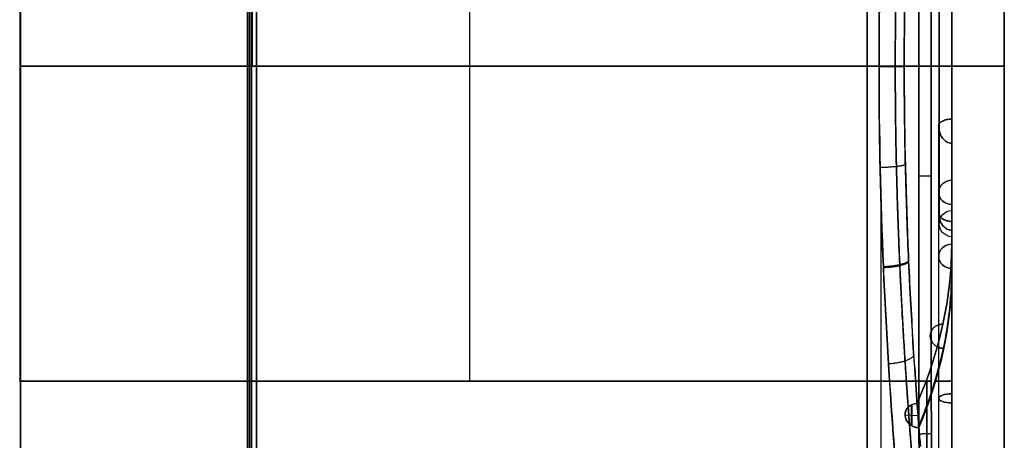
# Model space of a CAD drawing. Header units: millimetres. Extents: x 0 to 290, y -65 to 65.
# Tile 219 of 256: x 252 to 290, y -14 to 2. Entities that reach past the tile are written whole.
import ezdxf

# ---------------------------------------------------------------- set-up
doc = ezdxf.new("R2010")
doc.units = ezdxf.units.MM
doc.layers.add('Layer 01', color=7, linetype='Continuous', true_color=0x000000)

# ---------------------------------------------------------------- blocks, each defined once
blk = doc.blocks.new('Block 01')
at = {"layer": 'Layer 01'}
for p, q in [((284.271, -35.614), (284.271, 35.614)), ((289.5, 19.48), (289.5, -19.48)), ((251.978, 12, -40.203), (251.978, -12, -40.203)), ((251.978, 12, 40.203), (251.978, -12, 40.203)), ((269.121, -12, 39.858), (269.121, 12, 39.858)), ((287.5, 5.5), (287.5, -5.5)), ((287.5, 4.363, -11.839), (287.5, -4.363, -11.839)), ((287.5, 4.363, 11.839), (287.5, -4.363, 11.839)), ((269.121, -12, -39.858), (269.121, 1.823, -39.858)), ((252, 0, 40.201), (251.956, 0, 40.205)), ((252, 0, 40.157), (252, 0, 40.201)), ((252, 0, 40.157), (286.242, 0, 39.559)), ((286.242, 0, -39.559), (252, 0, -40.157)), ((260.648, 0, 38.6), (260.8, 0, 38.6)), ((261, 0, 38.8), (261, 0, 38.586)), ((284.724, 0, 35.647), (284.271, 0, 35.655)), ((284.271, 0, -35.655), (284.271, 0, 35.655)), ((287.5, 0, -6.5), (287.5, 0, -17.5)), ((289.5, 0, 17.5), (289.5, 0, -17.5)), ((251.956, 0, -40.205), (252, 0, -40.201)), ((252, 0, -40.201), (252, 0, -40.157)), ((260.648, 0, -38.6), (260.8, 0, -38.6)), ((261, 0, -38.586), (261, 0, -38.8)), ((284.724, 0, -35.647), (284.271, 0, -35.655)), ((287.5, 0, 5.5), (287.5, 0, -5.5)), ((287.5, 0, 17.5), (287.5, 0, 6.5)), ((287.5, -6.708, 17.5), (287.5, -2.018, 6.179)), ((287.017, -2.296, -5.543), (287, -2.296, -5.543)), ((287.017, -2.296, 5.543), (287, -2.296, 5.543)), ((287, -7.249, -17.5), (287, -2.296, -5.543)), ((287, -7.249, 17.5), (287, -2.296, 5.543)), ((287.5, -4.722, -10.093), (287.5, -19.392, -10.093)), ((287.5, -4.722, 10.093), (287.5, -19.392, 10.093)), ((287.017, -5.638, -2.052), (287, -5.638, -2.052)), ((287.017, -5.638, 2.052), (287, -5.638, 2.052)), ((287, -19.445, -7.077), (287, -5.638, -2.052)), ((287, -19.445, 7.077), (287, -5.638, 2.052)), ((287.5, -19.352, -7.576), (287.5, -5.919, -2.686)), ((287.5, -6.5), (287.5, -19.652)), ((287.5, -6.787, 17.691), (287.5, -6.787, 17.691)), ((287.5, -11.223, -4.617), (287.5, -11.223, -17.5)), ((287.5, -11.223, 17.5), (287.5, -11.223, 4.617)), ((285.964, -13.702, -31.947), (285.964, -12.901, -32.279)), ((285.973, -12.897, 32.282), (285.973, -13.707, 31.947)), ((287.5, -12.956, 4.184), (287.5, -12.956, -4.184)), ((286.212, -13.331, 32.145), (285.717, -13.3, 32.07)), ((286.212, -13.333, -32.144), (285.717, -13.302, -32.069))]:
    blk.add_line(p, q, dxfattribs=at)
at = {"layer": 'Layer 01', "extrusion": (-1, 0, 0)}
for centre, radius, start, end in [((0, 0, -260.824), 38.593, 90, 270), ((0, 0, -260.8), 38.6, 180, 0), ((0, 0, -260.8), 38.6, 0, 180), ((12, -84.75, -252), 124.907, 84.79488, 90), ((12, 84.75, -252), 124.907, 270, 275.20512)]:
    blk.add_arc(centre, radius, start, end, dxfattribs=at)
at = {"layer": 'Layer 01', "extrusion": (1, 0, 0)}
for centre, radius, start, end in [((0, 0, 261), 38.8, 0, 180), ((0, 0, 261), 38.8, 180, 0), ((0, 0, 260.648), 38.6, 270, 0), ((0, 0, 260.648), 38.6, 0, 90), ((0, 0, 260.724), 38.6, 180, 360), ((0, 0, 260.724), 38.6, 360, 180), ((0, 0, 284.271), 35.655, 64.4201, 115.5799), ((0, 0, 284.271), 35.655, 244.4201, 295.5799), ((0, 0, 260.648), 38.6, 180, 270), ((0, 0, 260.648), 38.6, 90, 180), ((-12, 84.75, 252), 124.951, 264.79488, 270), ((-12, -84.75, 252), 124.951, 90, 95.20512)]:
    blk.add_arc(centre, radius, start, end, dxfattribs=at)
at = {"layer": 'Layer 01', "extrusion": (-1, -8.63844e-32, -5.68288e-80)}
for start, end in [(90, 270), (270, 90)]:
    blk.add_arc((0, 0, -261), 38.586, start, end, dxfattribs=at)
at = {"layer": 'Layer 01', "extrusion": (1, -6.47977e-51, 9.13859e-18)}
blk.add_arc((0, 0, 287.5), 5.5, 180, 0, dxfattribs=at)
at = {"layer": 'Layer 01', "extrusion": (1, 6.46644e-51, 9.13859e-18)}
blk.add_arc((0, 0, 287.5), 5.5, 0, 180, dxfattribs=at)
at = {"layer": 'Layer 01', "extrusion": (-1, -8.63844e-32, -9.13859e-18)}
for centre, radius, start, end in [((0, 0, -287.017), 6, 247.5252, 292.4748), ((0, 0, -287.017), 6, 67.5252, 112.4748), ((0, 0, -287.017), 6, 292.5252, 339.9748), ((0, 0, -287.017), 6, 20.0252, 67.4748), ((0, 0, -284.802), 35.646, 65.0179, 81.5868), ((0, 0, -287.017), 6, 340.0252, 0), ((0, 0, -287.017), 6, 0, 19.9748)]:
    blk.add_arc(centre, radius, start, end, dxfattribs=at)
at = {"layer": 'Layer 01', "extrusion": (-1, 4.58627e-32, -5.95453e-18)}
blk.add_arc((0, 0, -287.5), 6.5, 251.9119, 288.0881, dxfattribs=at)
at = {"layer": 'Layer 01', "extrusion": (-1, 4.71731e-32, -5.95453e-18)}
blk.add_arc((0, 0, -287.5), 6.5, 71.9119, 108.0881, dxfattribs=at)
at = {"layer": 'Layer 01', "extrusion": (0, -1, 1.36002e-15)}
blk.add_arc((260.8, 38.8), 0.2, 270, 360, dxfattribs=at)
at = {"layer": 'Layer 01', "extrusion": (0, 1, 0)}
for centre, radius, start, end in [((-203.625, -17.5), 83.875, 180, 191.94096), ((-286.233, 39.059), 0.5, 91, 165.3729), ((-203.625, 17.5), 85.875, 165.37291, 180), ((-203.625, -17.5), 85.875, 180, 194.62709), ((-203.625, 17.5), 83.875, 168.05904, 180), ((-286.233, -39.059, -4.187), 0.5, 194.6271, 269), ((-203.625, -17.5, -12.008), 83.875, 180, 186.97489), ((-203.625, 17.5, -12.008), 83.875, 173.02511, 180)]:
    blk.add_arc(centre, radius, start, end, dxfattribs=at)
at = {"layer": 'Layer 01', "extrusion": (8.6028e-32, -1, 2.77556e-17)}
blk.add_arc((287.517, 6), 0.5, 91.9234, 268.0766, dxfattribs=at)
at = {"layer": 'Layer 01', "extrusion": (0, 1, -1.36002e-15)}
blk.add_arc((-260.8, -38.8), 0.2, 90, 180, dxfattribs=at)
at = {"layer": 'Layer 01', "extrusion": (-8.6028e-32, 1, -2.77556e-17)}
blk.add_arc((-287.517, -6), 0.5, 271.9234, 88.0766, dxfattribs=at)
at = {"layer": 'Layer 01', "extrusion": (-4.20498e-15, 0.382683, 0.92388)}
blk.add_arc((-287.5, 0, -6), 0.5, 345.1128, 14.8872, dxfattribs=at)
at = {"layer": 'Layer 01', "extrusion": (1.26149e-14, 0.382683, -0.92388)}
blk.add_arc((-287.5, 0, -6), 0.5, 345.1128, 14.8872, dxfattribs=at)
at = {"layer": 'Layer 01', "extrusion": (-1, -1.10638e-17, -1.05913e-17)}
blk.add_arc((0, 0, -287.5), 6.5, 296.9119, 335.5881, dxfattribs=at)
at = {"layer": 'Layer 01', "extrusion": (-1, -9.02309e-18, 8.63773e-18)}
blk.add_arc((0, 0, -287.5), 6.5, 24.4119, 63.0881, dxfattribs=at)
at = {"layer": 'Layer 01', "extrusion": (0, 0.382683, -0.92388)}
blk.add_arc((-287.5, 0, -12.572), 0.5, 270, 90, dxfattribs=at)
at = {"layer": 'Layer 01', "extrusion": (0, 0.382683, 0.92388)}
blk.add_arc((-287.5, 0, -12.572), 0.5, 270, 90, dxfattribs=at)
at = {"layer": 'Layer 01', "extrusion": (3.4197e-12, 0.939693, 0.34202)}
blk.add_arc((-287.5, 0, -6), 0.5, 345.1128, 14.8872, dxfattribs=at)
at = {"layer": 'Layer 01', "extrusion": (3.21681e-14, 0.939693, -0.34202)}
blk.add_arc((-287.5, 0, -6), 0.5, 345.1128, 14.8872, dxfattribs=at)
at = {"layer": 'Layer 01', "extrusion": (6.66194e-18, 7.40566e-17, -1)}
blk.add_arc((-287.517, -6), 0.5, 271.9234, 88.0766, dxfattribs=at)
at = {"layer": 'Layer 01', "extrusion": (-1, -6.19438e-17, -8.47869e-18)}
blk.add_arc((0, 0, -287.5), 6.5, 344.4119, 360, dxfattribs=at)
at = {"layer": 'Layer 01', "extrusion": (-1, -5.96654e-17, 8.16683e-18)}
blk.add_arc((0, 0, -287.5), 6.5, 0, 15.5881, dxfattribs=at)
at = {"layer": 'Layer 01', "extrusion": (-1.28653e-17, 0.382683, 0.92388)}
blk.add_arc((-287.5, 0, -18.942), 0.5, 270.025, 90, dxfattribs=at)
at = {"layer": 'Layer 01', "extrusion": (8.44295e-18, 0.382683, -0.92388)}
blk.add_arc((-287.5, 0, -18.942), 0.5, 270, 90, dxfattribs=at)
at = {"layer": 'Layer 01', "extrusion": (-5.36941e-19, 1, 6.82663e-19)}
blk.add_arc((-286.233, -39.059, -12), 0.5, 194.6271, 269, dxfattribs=at)
at = {"layer": 'Layer 01', "extrusion": (-9.68481e-21, 1, -1.23132e-20)}
blk.add_arc((-286.233, 39.059, -12), 0.5, 91, 165.3729, dxfattribs=at)
at = {"layer": 'Layer 01', "extrusion": (0, 0.939693, 0.34202)}
blk.add_arc((-287.5, 0, -13.471), 0.5, 270, 90, dxfattribs=at)
at = {"layer": 'Layer 01', "extrusion": (0, 0.939693, -0.34202)}
blk.add_arc((-287.5, 0, -13.471), 0.5, 270, 90, dxfattribs=at)
at = {"layer": 'Layer 01', "extrusion": (0.161736, 0.377645, 0.911716)}
blk.add_arc((-268.34, -104.777, 11.949), 0.5, 295.1859, 115.1279, dxfattribs=at)
at = {"layer": 'Layer 01', "extrusion": (0.161736, 0.377645, -0.911716)}
for start, end in [(248.6711, 64.8141), (244.8721, 248.6711)]:
    blk.add_arc((-268.34, 104.777, 11.949), 0.5, start, end, dxfattribs=at)
at = {"layer": 'Layer 01'}
for points, degree in [([(289.5, -18.688, 17.5), (289.5, 0, 17.5), (289.5, 18.688, 17.5)], 2), ([(289.5, 18.688, -17.5), (289.5, 0, -17.5), (289.5, -18.688, -17.5)], 2), ([(252, -12, 40.157), (252, 0, 40.157), (252, 12, 40.157)], 2), ([(252, 12, -40.157), (252, 0, -40.157), (252, -12, -40.157)], 2), ([(252, -12, -40.201), (252, 0, -40.201), (252, 12, -40.201)], 2), ([(252, 12, 40.201), (252, 0, 40.201), (252, -12, 40.201)], 2), ([(286.242, -12, 39.559), (286.242, 0, 39.559), (286.242, 12, 39.559)], 2), ([(286.717, -12, 39.186), (286.717, 0, 39.186), (286.717, 12, 39.186)], 2), ([(287.5, -6.708, -17.5), (287.5, 0, -17.5), (287.5, 6.708, -17.5)], 2), ([(287.5, 6.708, 17.5), (287.5, 0, 17.5), (287.5, -6.708, 17.5)], 2), ([(286.242, 3.627, -39.559), (286.242, -4.187, -39.559), (286.242, -12, -39.559)], 2), ([(286.717, 3.627, -39.186), (286.717, -4.187, -39.186), (286.717, -12, -39.186)], 2), ([(261, 0, -38.586), (260.824, 0, -38.593), (260.648, 0, -38.6)], 2), ([(260.648, 0, 38.6), (260.824, 0, 38.593), (261, 0, 38.586)], 2), ([(287.017, -2.177, -5.592), (287.017, -2.257, -5.56), (287.017, -2.336, -5.527), (287.017, -2.415, -5.494)], 3), ([(287.017, -2.177, 5.592), (287.017, -2.257, 5.56), (287.017, -2.336, 5.527), (287.017, -2.415, 5.494)], 3), ([(287.5, -2.018, -6.179), (287.5, -4.363, -11.839), (287.5, -6.708, -17.5)], 2), ([(287.5, -6.708, 17.5), (287.5, -4.363, 11.839), (287.5, -2.018, 6.179)], 2), ([(287.5, -7.711, -17.309), (287.5, -5.326, -11.552), (287.5, -2.942, -5.796)], 2), ([(287.5, -2.942, 5.796), (287.5, -5.326, 11.552), (287.5, -7.711, 17.309)], 2), ([(287.017, -5.594, -2.173), (287.017, -5.624, -2.092), (287.017, -5.653, -2.012), (287.017, -5.682, -1.931)], 3), ([(287.017, -5.594, 2.173), (287.017, -5.624, 2.092), (287.017, -5.653, 2.012), (287.017, -5.682, 1.931)], 3), ([(287.5, -5.919, -2.686), (287.5, -12.635, -5.131), (287.5, -19.352, -7.576)], 2), ([(287.5, -19.352, 7.576), (287.5, -12.635, 5.131), (287.5, -5.919, 2.686)], 2), ([(287.5, -19.541, -6.58), (287.5, -12.901, -4.163), (287.5, -6.261, -1.747)], 2), ([(287.5, -6.261, 1.747), (287.5, -12.901, 4.163), (287.5, -19.541, 6.58)], 2), ([(287.5, -6.787, 17.691), (287.5, -6.76, 17.628), (287.5, -6.734, 17.564), (287.5, -6.708, 17.5)], 3), ([(287.5, -6.708, -17.5), (287.5, -6.734, -17.564), (287.5, -6.76, -17.628), (287.5, -6.787, -17.691)], 3), ([(287.5, -6.787, -17.691), (287.489, -8.818, -22.596), (287.047, -10.849, -27.498), (286.177, -12.854, -32.336)], 3), ([(286.177, -12.854, 32.336), (287.047, -10.849, 27.498), (287.489, -8.818, 22.596), (287.5, -6.787, 17.691)], 3), ([(287.5, -7.79, 17.5), (287.5, -9.794, 22.339), (287.081, -11.797, 27.176), (286.245, -13.775, 31.953)], 3), ([(286.245, -13.775, -31.953), (287.081, -11.797, -27.176), (287.5, -9.794, -22.339), (287.5, -7.79, -17.5)], 3), ([(287.5, -7.79, -17.5), (287.5, -7.764, -17.436), (287.5, -7.737, -17.372), (287.5, -7.711, -17.309)], 3), ([(287.5, -7.711, 17.31), (287.5, -7.737, 17.373), (287.5, -7.764, 17.437), (287.5, -7.79, 17.5)], 3), ([(287.5, -7.711, 17.309), (287.5, -7.711, 17.309), (287.5, -7.711, 17.309), (287.5, -7.711, 17.31)], 3), ([(287.5, -16.227, -17.5), (287.5, -12.008, -17.5), (287.5, -7.79, -17.5)], 2), ([(287.5, -7.79, 17.5), (287.5, -12.008, 17.5), (287.5, -16.227, 17.5)], 2), ([(251.956, -12, -40.205), (251.978, -12, -40.203), (252, -12, -40.201)], 2), ([(251.956, -12, 40.205), (251.978, -12, 40.203), (252, -12, 40.201)], 2), ([(252, -12, 40.157), (269.121, -12, 39.858), (286.242, -12, 39.559)], 2), ([(286.242, -12, -39.559), (269.121, -12, -39.858), (252, -12, -40.157)], 2), ([(286.242, -12, -39.559), (286.242, -13.347, -39.559), (286.247, -14.694, -39.537), (286.259, -16.04, -39.493)], 3), ([(286.259, -16.04, 39.493), (286.247, -14.694, 39.537), (286.242, -13.347, 39.559), (286.242, -12, 39.559)], 3), ([(286.717, -12, -39.186), (286.717, -13.342, -39.186), (286.723, -14.683, -39.164), (286.734, -16.024, -39.12)], 3), ([(286.734, -16.024, 39.12), (286.723, -14.683, 39.164), (286.717, -13.342, 39.186), (286.717, -12, 39.186)], 3), ([(286.243, -13.78, -31.964), (286.232, -13.626, -32.026), (286.222, -13.471, -32.088), (286.211, -13.317, -32.15)], 3), ([(286.211, -13.317, 32.15), (286.222, -13.471, 32.088), (286.232, -13.626, 32.026), (286.243, -13.78, 31.964)], 3), ([(286.245, -13.775, 31.953), (286.245, -13.777, 31.957), (286.244, -13.779, 31.961), (286.243, -13.78, 31.964)], 3), ([(286.243, -13.78, -31.964), (286.244, -13.779, -31.961), (286.245, -13.777, -31.957), (286.245, -13.775, -31.953)], 3), ([(286.302, -14.499, -31.624), (286.283, -14.258, -31.737), (286.264, -14.017, -31.846), (286.245, -13.775, -31.953)], 3), ([(286.245, -13.775, 31.953), (286.264, -14.018, 31.846), (286.283, -14.259, 31.737), (286.302, -14.499, 31.624)], 3)]:
    blk.add_open_spline(points, degree=degree, dxfattribs=at)
for points, knots in [([(285.334, -14.917, -32.364), (285.154, -12.577, -33.446), (284.999, -10.154, -34.262), (284.837, -6.391, -35.091), (284.795, -5.113, -35.301), (284.738, -2.553, -35.578), (284.724, -1.267, -35.648), (284.725, 2.608, -35.645), (284.783, 5.143, -35.365), (284.944, 8.876, -34.544), (285.009, 10.108, -34.203), (285.16, 12.549, -33.382), (285.244, 13.747, -32.905), (285.334, 14.917, -32.364)], [-30.857498, -30.857498, -30.857498, -30.857498, -23.143124, -23.143124, -19.285937, -19.285937, -15.428749, -15.428749, -7.714375, -7.714375, -3.857187, -3.857187, 0, 0, 0, 0]), ([(285.334, 14.917, 32.364), (285.154, 12.577, 33.446), (284.999, 10.154, 34.262), (284.837, 6.391, 35.091), (284.795, 5.113, 35.301), (284.738, 2.554, 35.578), (284.724, 1.267, 35.648), (284.725, -2.608, 35.645), (284.783, -5.143, 35.365), (284.944, -8.876, 34.544), (285.009, -10.108, 34.203), (285.16, -12.549, 33.382), (285.244, -13.747, 32.905), (285.334, -14.917, 32.364)], [-30.857499, -30.857499, -30.857499, -30.857499, -23.143124, -23.143124, -19.285937, -19.285937, -15.42875, -15.42875, -7.714375, -7.714375, -3.857187, -3.857187, 0, 0, 0, 0]), ([(286.211, -13.317, -32.15), (286.053, -11.215, -33.039), (285.919, -9.044, -33.713), (285.804, -6.242, -34.283), (285.783, -5.676, -34.383), (285.748, -4.543, -34.555), (285.733, -3.975, -34.627), (285.697, -2.267, -34.798), (285.685, -1.123, -34.855), (285.685, 2.323, -34.852), (285.735, 4.579, -34.621), (285.872, 7.906, -33.945), (285.928, 9.005, -33.664), (286.058, 11.183, -32.99), (286.132, 12.263, -32.596), (286.211, 13.317, -32.15)], [0, 0, 0, 0, 6.853495, 6.853495, 8.566869, 8.566869, 10.280242, 10.280242, 13.70699, 13.70699, 20.560484, 20.560484, 23.987232, 23.987232, 27.413979, 27.413979, 27.413979, 27.413979]), ([(286.211, 13.317, 32.15), (286.053, 11.215, 33.039), (285.919, 9.045, 33.713), (285.804, 6.242, 34.283), (285.783, 5.676, 34.383), (285.748, 4.543, 34.555), (285.733, 3.975, 34.627), (285.697, 2.267, 34.798), (285.685, 1.123, 34.855), (285.685, -2.323, 34.852), (285.735, -4.579, 34.621), (285.872, -7.906, 33.945), (285.928, -9.005, 33.664), (286.058, -11.183, 32.99), (286.132, -12.263, 32.596), (286.211, -13.317, 32.15)], [0, 0, 0, 0, 6.853495, 6.853495, 8.566869, 8.566869, 10.280243, 10.280243, 13.70699, 13.70699, 20.560485, 20.560485, 23.987233, 23.987233, 27.41398, 27.41398, 27.41398, 27.41398]), ([(287.5, -2.018, -6.179), (287.428, -2.017, -6.176), (287.358, -2.025, -6.154), (287.238, -2.053, -6.083), (287.187, -2.073, -6.034), (287.106, -2.116, -5.925), (287.075, -2.139, -5.864), (287.043, -2.169, -5.767), (287.034, -2.178, -5.733), (287.021, -2.189, -5.663), (287.017, -2.191, -5.625), (287.017, -2.177, -5.592)], [0, 0, 0, 0, 0.2161577, 0.2161577, 0.4323154, 0.4323154, 0.648473, 0.648473, 0.7565519, 0.7565519, 0.8646307, 0.8646307, 0.8646307, 0.8646307]), ([(287.017, -2.177, 5.592), (287.017, -2.191, 5.626), (287.021, -2.189, 5.663), (287.034, -2.178, 5.733), (287.043, -2.169, 5.767), (287.075, -2.139, 5.864), (287.106, -2.115, 5.925), (287.187, -2.073, 6.035), (287.238, -2.053, 6.083), (287.358, -2.025, 6.154), (287.428, -2.017, 6.176), (287.5, -2.018, 6.179)], [0, 0, 0, 0, 0.1080816, 0.1080816, 0.2161632, 0.2161632, 0.4323264, 0.4323264, 0.6484896, 0.6484896, 0.8646528, 0.8646528, 0.8646528, 0.8646528]), ([(287.017, -2.415, -5.494), (287.017, -2.429, -5.527), (287.021, -2.456, -5.552), (287.034, -2.514, -5.594), (287.042, -2.544, -5.611), (287.075, -2.634, -5.658), (287.106, -2.694, -5.685), (287.186, -2.8, -5.733), (287.237, -2.849, -5.753), (287.358, -2.919, -5.784), (287.428, -2.941, -5.794), (287.5, -2.942, -5.796)], [0, 0, 0, 0, 0.1080801, 0.1080801, 0.2161602, 0.2161602, 0.4323205, 0.4323205, 0.6484807, 0.6484807, 0.8646409, 0.8646409, 0.8646409, 0.8646409]), ([(287.5, -2.942, 5.796), (287.428, -2.941, 5.794), (287.358, -2.92, 5.784), (287.238, -2.849, 5.753), (287.187, -2.801, 5.733), (287.106, -2.693, 5.685), (287.075, -2.634, 5.659), (287.043, -2.544, 5.611), (287.034, -2.514, 5.594), (287.021, -2.456, 5.553), (287.017, -2.429, 5.527), (287.017, -2.415, 5.494)], [0, 0, 0, 0, 0.2161611, 0.2161611, 0.4323222, 0.4323222, 0.6484833, 0.6484833, 0.7565638, 0.7565638, 0.8646444, 0.8646444, 0.8646444, 0.8646444]), ([(287.5, -5.919, -2.686), (287.428, -5.916, -2.685), (287.358, -5.906, -2.664), (287.238, -5.872, -2.596), (287.187, -5.849, -2.548), (287.106, -5.798, -2.443), (287.075, -5.768, -2.385), (287.042, -5.717, -2.297), (287.034, -5.698, -2.267), (287.021, -5.654, -2.212), (287.017, -5.628, -2.186), (287.017, -5.594, -2.173)], [0, 0, 0, 0, 0.2161655, 0.2161655, 0.4323311, 0.4323311, 0.6484966, 0.6484966, 0.7565794, 0.7565794, 0.8646622, 0.8646622, 0.8646622, 0.8646622]), ([(287.017, -5.594, 2.173), (287.017, -5.628, 2.186), (287.021, -5.654, 2.212), (287.034, -5.698, 2.267), (287.042, -5.717, 2.297), (287.075, -5.768, 2.385), (287.106, -5.797, 2.443), (287.187, -5.85, 2.548), (287.237, -5.872, 2.595), (287.359, -5.906, 2.665), (287.429, -5.916, 2.685), (287.5, -5.919, 2.686)], [0, 0, 0, 0, 0.1080862, 0.1080862, 0.2161724, 0.2161724, 0.4323448, 0.4323448, 0.6485172, 0.6485172, 0.8646896, 0.8646896, 0.8646896, 0.8646896]), ([(287.017, -5.682, -1.931), (287.017, -5.716, -1.943), (287.021, -5.753, -1.94), (287.034, -5.822, -1.926), (287.042, -5.855, -1.915), (287.075, -5.952, -1.881), (287.106, -6.011, -1.855), (287.187, -6.119, -1.808), (287.237, -6.166, -1.786), (287.359, -6.237, -1.755), (287.429, -6.258, -1.746), (287.5, -6.261, -1.747)], [0, 0, 0, 0, 0.1080865, 0.1080865, 0.216173, 0.216173, 0.4323459, 0.4323459, 0.6485189, 0.6485189, 0.8646919, 0.8646919, 0.8646919, 0.8646919]), ([(287.5, -6.261, 1.747), (287.428, -6.258, 1.746), (287.358, -6.237, 1.755), (287.237, -6.167, 1.786), (287.187, -6.119, 1.808), (287.106, -6.012, 1.855), (287.075, -5.951, 1.881), (287.043, -5.856, 1.915), (287.034, -5.823, 1.926), (287.021, -5.753, 1.94), (287.017, -5.716, 1.943), (287.017, -5.682, 1.931)], [0, 0, 0, 0, 0.2161691, 0.2161691, 0.4323383, 0.4323383, 0.6485074, 0.6485074, 0.7565919, 0.7565919, 0.8646765, 0.8646765, 0.8646765, 0.8646765]), ([(286.211, -13.779, 31.959), (286.639, -12.779, 29.546), (286.961, -11.77, 27.109), (287.392, -9.744, 22.217), (287.5, -8.727, 19.761), (287.5, -7.711, 17.31)], [0, 0, 0, 0, 8.047083, 8.047083, 16.092858, 16.092858, 16.092858, 16.092858]), ([(286.211, -13.779, -31.959), (286.639, -12.779, -29.546), (286.961, -11.77, -27.109), (287.392, -9.744, -22.216), (287.5, -8.726, -19.76), (287.5, -7.711, -17.309)], [0, 0, 0, 0, 8.047083, 8.047083, 16.094167, 16.094167, 16.094167, 16.094167])]:
    blk.add_open_spline(points, degree=3, knots=knots, dxfattribs=at)
for points, weights, knots in [([(285.972, -14.772, -32.16), (285.789, -12.479, -33.222), (285.629, -10.086, -34.034), (285.461, -6.356, -34.861), (285.417, -5.087, -35.071), (285.358, -2.547, -35.349), (285.343, -1.271, -35.419), (285.343, 2.575, -35.418), (285.404, 5.094, -35.138), (285.57, 8.794, -34.322), (285.638, 10.018, -33.982), (285.793, 12.441, -33.165), (285.881, 13.628, -32.69), (285.972, 14.772, -32.16)], [0.88244526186, 0.885134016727, 0.887322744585, 0.889587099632, 0.890171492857, 0.890948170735, 0.89114477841, 0.891141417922, 0.890348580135, 0.888109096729, 0.887187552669, 0.885020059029, 0.883785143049, 0.88244526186], [0, 0, 0, 0, 7.71436, 7.71436, 11.571541, 11.571541, 15.428721, 15.428721, 23.143081, 23.143081, 27.000261, 27.000261, 30.857442, 30.857442, 30.857442, 30.857442]), ([(285.972, 14.772, 32.16), (285.789, 12.479, 33.222), (285.629, 10.085, 34.034), (285.461, 6.356, 34.861), (285.417, 5.087, 35.071), (285.358, 2.547, 35.349), (285.343, 1.271, 35.419), (285.343, -2.575, 35.418), (285.404, -5.094, 35.138), (285.57, -8.794, 34.322), (285.638, -10.018, 33.982), (285.793, -12.441, 33.165), (285.881, -13.628, 32.69), (285.972, -14.772, 32.16)], [0.882445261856, 0.885134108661, 0.887322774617, 0.889587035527, 0.890171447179, 0.890948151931, 0.891144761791, 0.891141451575, 0.890348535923, 0.888109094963, 0.887187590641, 0.885020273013, 0.88378510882, 0.882445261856], [0, 0, 0, 0, 7.714361, 7.714361, 11.571541, 11.571541, 15.428721, 15.428721, 23.143082, 23.143082, 27.000262, 27.000262, 30.857442, 30.857442, 30.857442, 30.857442]), ([(287.16, -9.833, -25.044), (286.18, -9.832, -24.958), (286.227, -10.727, -24.591), (287.176, -10.757, -24.663), (287.182, -10.757, -24.663), (287.188, -10.757, -24.663), (287.193, -10.757, -24.664)], [0.968116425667, 0.333508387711, 0.344136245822, 1, 0.988795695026, 0.977779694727, 0.966951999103], [0.048625, 0.048625, 0.048625, 0.048625, 3.000746, 3.000746, 3.000746, 3.051178, 3.051178, 3.051178, 3.051178])]:
    blk.add_rational_spline(points, weights, degree=3, knots=knots, dxfattribs=at)
for points, weights, degree in [([(284.724, 0.011, -35.647), (285.52, 0.011, -35.633), (285.685, 0.011, -34.854)], [0.999999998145, 0.782287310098, 0.99999998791], 2), ([(284.724, -0.011, 35.647), (285.52, -0.011, 35.633), (285.685, -0.011, 34.854)], [0.999999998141, 0.782287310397, 0.999999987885], 2), ([(284.767, -3.855, -35.437), (285.566, -3.836, -35.425), (285.728, -3.747, -34.648)], [1.00000064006, 0.781119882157, 0.999998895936], 2), ([(284.891, -7.635, 34.817), (285.698, -7.598, 34.81), (285.854, -7.421, 34.037)], [0.999999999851, 0.777712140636, 0.999997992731], 2), ([(284.892, -7.674, -34.808), (285.7, -7.637, -34.802), (285.855, -7.459, -34.029)], [0.999999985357, 0.777673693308, 0.999981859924], 2), ([(287.176, -10.757, 24.663), (286.227, -10.727, 24.591), (286.18, -9.832, 24.958), (287.16, -9.833, 25.044)], [1, 0.344118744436, 0.333507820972, 0.968167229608], 3), ([(287.193, -10.757, 24.664), (287.188, -10.757, 24.663), (287.182, -10.757, 24.663), (287.176, -10.757, 24.663)], [0.966951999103, 0.977779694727, 0.988795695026, 1], 3), ([(285.085, -11.34, 33.789), (285.906, -11.289, 33.791), (286.051, -11.022, 33.026)], [0.999999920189, 0.772197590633, 1.00002059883], 2), ([(286.542, -12, -39.452), (286.542, -13.345, -39.452), (286.548, -14.69, -39.43), (286.559, -16.034, -39.387)], [0.898336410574, 0.898336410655, 0.898289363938, 0.898195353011], 3), ([(286.559, -16.034, 39.387), (286.548, -14.69, 39.43), (286.542, -13.345, 39.452), (286.542, -12, 39.452)], [0.898195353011, 0.898289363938, 0.898336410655, 0.898336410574], 3), ([(286.177, -12.854, -32.336), (286.194, -13.086, -32.243), (286.211, -13.317, -32.15)], [1, 0.999999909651, 1], 2), ([(286.177, -12.854, 32.336), (286.194, -13.086, 32.243), (286.211, -13.317, 32.15)], [1, 0.999999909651, 1], 2), ([(286.721, -14.012, -39.169), (286.625, -14.018, -39.536), (286.246, -14.02, -39.543)], [1, 0.796602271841, 1], 2), ([(286.721, -14.012, 39.169), (286.625, -14.018, 39.536), (286.246, -14.02, 39.543)], [1, 0.796602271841, 1], 2)]:
    blk.add_rational_spline(points, weights, degree=degree, dxfattribs=at)

msp = doc.modelspace()

# ---------------------------------------------------------------- block references
at = {"layer": 'Layer 01'}
msp.add_blockref('Block 01', (0, 0), dxfattribs=at)

doc.saveas('drawing.dxf')
